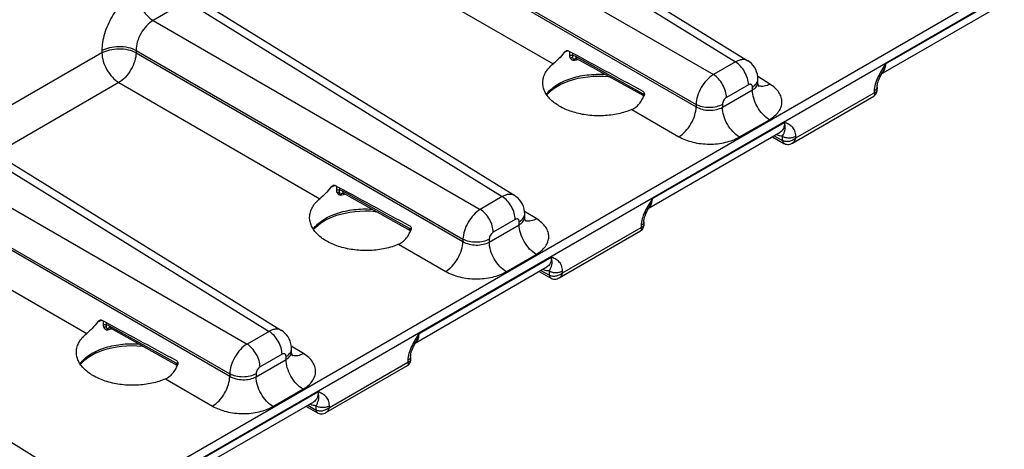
# Model space of a CAD drawing. Header units: inches. Extents: x 0 to 34, y 0 to 22.
# Tile 57 of 133: x 6.5 to 8.9, y 16.4 to 17.4. Entities that reach past the tile are written whole.
import ezdxf

# ---------------------------------------------------------------- set-up
doc = ezdxf.new("R2010")
doc.units = ezdxf.units.IN
doc.header["$LTSCALE"] = 1.87
doc.header["$MEASUREMENT"] = 0
doc.layers.get('0').update_dxf_attribs({"linetype": 'CONTINUOUS'})

msp = doc.modelspace()

# ---------------------------------------------------------------- linework, layer by layer
at = {"color": 7, "linetype": 'Continuous'}
for p, q in [((7.5049, 17.7923), (8.2623, 17.324)), ((7.5344, 17.7951), (8.2923, 17.3264)), ((7.4252, 17.7463), (8.2095, 17.2935)), ((7.3839, 17.6746), (8.1681, 17.2218)), ((7.3839, 17.6691), (8.1681, 17.2163)), ((7.3425, 17.5975), (7.8248, 17.319)), ((9.0091, 17.5667), (5.1213, 15.322)), ((9.019, 17.5494), (5.1213, 15.2989)), ((8.6226, 17.3192), (8.9394, 17.5021)), ((6.9454, 17.4693), (6.8657, 17.4232)), ((6.9454, 17.4693), (7.7028, 17.0009)), ((6.9749, 17.472), (7.7328, 17.0034)), ((8.6112, 17.2948), (8.9291, 17.4784)), ((6.8657, 17.4232), (7.65, 16.9704)), ((6.7424, 17.3457), (6.428, 17.1642)), ((6.7424, 17.3512), (6.7424, 17.3457)), ((6.8244, 17.3516), (7.6086, 16.8988)), ((6.8244, 17.3516), (6.8244, 17.3461)), ((6.8244, 17.3461), (7.6086, 16.8933)), ((7.8646, 17.3488), (7.8645, 17.3398)), ((7.8717, 17.345), (7.8716, 17.3392)), ((8.0399, 17.2475), (7.8798, 17.3368)), ((8.0423, 17.2424), (7.8822, 17.3316)), ((8.2623, 17.324), (8.2095, 17.2935)), ((8.611, 17.2916), (8.6133, 17.296)), ((8.6133, 17.296), (8.615, 17.2989)), ((6.783, 17.2744), (6.488, 17.1041)), ((6.783, 17.2744), (7.2653, 16.996)), ((8.2935, 17.2692), (8.2407, 17.2387)), ((8.345, 17.2707), (8.3158, 17.2887)), ((8.3163, 17.2755), (8.3163, 17.282)), ((8.0435, 17.2451), (8.0399, 17.2475)), ((8.2312, 17.2152), (8.3031, 17.2567)), ((8.3031, 17.2567), (8.3031, 17.2637)), ((8.4072, 17.1416), (8.5953, 17.2502)), ((8.5954, 17.2546), (8.5953, 17.2502)), ((8.602, 17.2635), (8.6018, 17.2548)), ((8.0423, 17.2424), (8.0425, 17.2422)), ((8.1681, 17.2218), (8.1681, 17.2163)), ((8.2312, 17.2222), (8.2312, 17.2152)), ((8.3989, 17.1292), (8.5943, 17.242)), ((8.0138, 17.2099), (8.1267, 17.1447)), ((8.0631, 16.9961), (8.3799, 17.179)), ((8.2718, 17.144), (8.3437, 17.1855)), ((8.0517, 16.9718), (8.3696, 17.1553)), ((6.3859, 17.1462), (7.1433, 16.6779)), ((6.4154, 17.149), (7.1733, 16.6803)), ((8.3509, 17.1445), (8.3787, 17.1286)), ((8.3551, 17.147), (8.3755, 17.1353)), ((8.3755, 17.1353), (8.3754, 17.1456)), ((8.3777, 17.1294), (8.3787, 17.1286)), ((8.4072, 17.1416), (8.4072, 17.1459)), ((6.3062, 17.1002), (7.0905, 16.6474)), ((6.2649, 17.0286), (7.0491, 16.5757)), ((6.2649, 17.023), (7.0491, 16.5702)), ((7.3051, 17.0258), (7.305, 17.0167)), ((7.3122, 17.0219), (7.3121, 17.0162)), ((7.4804, 16.9245), (7.3203, 17.0137)), ((7.4828, 16.9193), (7.3227, 17.0086)), ((7.7028, 17.0009), (7.65, 16.9704)), ((7.7855, 16.9476), (7.7563, 16.9657)), ((8.0515, 16.9685), (8.0538, 16.9729)), ((8.0538, 16.9729), (8.0555, 16.9758)), ((6.2235, 16.9514), (6.7058, 16.6729)), ((7.734, 16.9461), (7.6812, 16.9156)), ((7.7436, 16.9336), (7.7436, 16.9406)), ((7.7568, 16.9524), (7.7568, 16.959)), ((8.0425, 16.9404), (8.0423, 16.9317)), ((7.484, 16.9221), (7.4804, 16.9245)), ((7.4828, 16.9193), (7.483, 16.9192)), ((7.6717, 16.8921), (7.7436, 16.9336)), ((7.8394, 16.8061), (8.0348, 16.919)), ((7.8477, 16.8185), (8.0358, 16.9271)), ((8.0359, 16.9316), (8.0358, 16.9271)), ((7.6086, 16.8988), (7.6086, 16.8933)), ((7.6717, 16.8991), (7.6717, 16.8921)), ((7.4543, 16.8868), (7.5673, 16.8216)), ((7.5036, 16.6731), (7.8204, 16.856)), ((7.7123, 16.8209), (7.7842, 16.8624)), ((5.8559, 16.8259), (6.6138, 16.3573)), ((7.4922, 16.6487), (7.8101, 16.8323)), ((7.7914, 16.8215), (7.8192, 16.8055)), ((7.7956, 16.8239), (7.816, 16.8123)), ((7.816, 16.8123), (7.8159, 16.8226)), ((7.8477, 16.8185), (7.8477, 16.8229)), ((7.8182, 16.8063), (7.8192, 16.8056)), ((6.7456, 16.7027), (6.7455, 16.6937)), ((6.7527, 16.6989), (6.7526, 16.6931)), ((6.9209, 16.6014), (6.7608, 16.6907)), ((6.9233, 16.5963), (6.7632, 16.6855)), ((7.1433, 16.6779), (7.0905, 16.6474)), ((7.226, 16.6246), (7.1968, 16.6426)), ((7.1973, 16.6294), (7.1973, 16.6359)), ((7.492, 16.6455), (7.4943, 16.6499)), ((7.4943, 16.6499), (7.496, 16.6528)), ((7.1122, 16.5691), (7.1841, 16.6106)), ((7.1745, 16.6231), (7.1217, 16.5926)), ((7.1841, 16.6106), (7.1841, 16.6176)), ((7.4764, 16.6085), (7.4763, 16.6041)), ((7.483, 16.6174), (7.4828, 16.6087)), ((6.9245, 16.599), (6.9209, 16.6014)), ((6.9233, 16.5963), (6.9235, 16.5961)), ((7.2799, 16.4831), (7.4753, 16.5959)), ((7.2882, 16.4955), (7.4763, 16.6041)), ((6.8948, 16.5638), (7.0078, 16.4986)), ((7.0491, 16.5757), (7.0491, 16.5702)), ((7.1122, 16.5761), (7.1122, 16.5691)), ((7.1528, 16.4979), (7.2247, 16.5394)), ((6.9441, 16.35), (7.2609, 16.5329)), ((6.9327, 16.3257), (7.2506, 16.5093)), ((7.2319, 16.4984), (7.2597, 16.4825)), ((7.2361, 16.5009), (7.2565, 16.4892)), ((7.2565, 16.4892), (7.2564, 16.4995)), ((7.2882, 16.4955), (7.2882, 16.4998)), ((7.2587, 16.4833), (7.2597, 16.4825))]:
    msp.add_line(p, q, dxfattribs=at)
for points in [[(7.8794, 17.3327), (7.8794, 17.3327), (7.8796, 17.3326), (7.8802, 17.3325), (7.8811, 17.3321), (7.8822, 17.3316)], [(8.3163, 17.282), (8.3159, 17.2881), (8.3149, 17.2943), (8.3132, 17.3002), (8.3109, 17.3058), (8.3079, 17.311), (8.3045, 17.3157), (8.3005, 17.32), (8.2961, 17.3238), (8.2922, 17.3264)], [(7.8098, 17.245), (7.8144, 17.2502), (7.8204, 17.2558), (7.8274, 17.2611), (7.8352, 17.2661), (7.8438, 17.2707), (7.8532, 17.2749), (7.8633, 17.2787), (7.8739, 17.282), (7.8851, 17.2847), (7.8968, 17.2869), (7.9087, 17.2885), (7.9209, 17.2895), (7.9331, 17.2899), (7.9454, 17.2896), (7.9576, 17.2887), (7.9595, 17.2885)], [(8.3191, 17.2651), (8.3191, 17.2651), (8.3188, 17.2656), (8.3182, 17.2666), (8.3175, 17.2681), (8.3169, 17.2702), (8.3164, 17.2728), (8.3163, 17.2755)], [(8.602, 17.2635), (8.602, 17.2649), (8.6023, 17.2673), (8.6028, 17.27), (8.6035, 17.273), (8.6044, 17.2762), (8.6057, 17.2797), (8.6071, 17.2834), (8.6089, 17.2874), (8.611, 17.2916)], [(8.5943, 17.242), (8.5951, 17.2425), (8.5969, 17.2439), (8.5985, 17.2455), (8.5997, 17.2474), (8.6007, 17.2494), (8.6014, 17.2515), (8.6018, 17.2538), (8.6018, 17.2548)], [(8.3787, 17.1286), (8.3797, 17.1281), (8.3823, 17.127), (8.385, 17.1264), (8.3879, 17.1261), (8.3908, 17.1263), (8.3938, 17.127), (8.3969, 17.1281), (8.3989, 17.1292)], [(7.3199, 17.0096), (7.3199, 17.0096), (7.3201, 17.0096), (7.3207, 17.0094), (7.3216, 17.0091), (7.3227, 17.0086)], [(7.7568, 16.959), (7.7564, 16.9651), (7.7554, 16.9713), (7.7537, 16.9772), (7.7514, 16.9827), (7.7485, 16.9879), (7.745, 16.9927), (7.741, 16.997), (7.7366, 17.0008), (7.7327, 17.0034)], [(7.2503, 16.9219), (7.2549, 16.9272), (7.2609, 16.9327), (7.2679, 16.938), (7.2757, 16.943), (7.2843, 16.9477), (7.2937, 16.9519), (7.3038, 16.9557), (7.3144, 16.9589), (7.3256, 16.9617), (7.3373, 16.9639), (7.3492, 16.9655), (7.3614, 16.9664), (7.3736, 16.9668), (7.3859, 16.9666), (7.3981, 16.9657), (7.4, 16.9655)], [(8.0425, 16.9404), (8.0425, 16.9419), (8.0428, 16.9443), (8.0433, 16.9469), (8.044, 16.9499), (8.0449, 16.9532), (8.0462, 16.9567), (8.0477, 16.9604), (8.0494, 16.9643), (8.0515, 16.9685)], [(7.7596, 16.942), (7.7596, 16.9421), (7.7593, 16.9425), (7.7587, 16.9435), (7.758, 16.9451), (7.7574, 16.9472), (7.7569, 16.9497), (7.7568, 16.9524)], [(8.0348, 16.919), (8.0356, 16.9195), (8.0374, 16.9208), (8.039, 16.9225), (8.0402, 16.9243), (8.0412, 16.9263), (8.0419, 16.9285), (8.0423, 16.9307), (8.0423, 16.9317)], [(7.8192, 16.8055), (7.8202, 16.8051), (7.8228, 16.804), (7.8255, 16.8033), (7.8284, 16.8031), (7.8313, 16.8033), (7.8343, 16.8039), (7.8374, 16.8051), (7.8394, 16.8061)], [(6.7604, 16.6866), (6.7604, 16.6866), (6.7606, 16.6865), (6.7612, 16.6864), (6.7621, 16.686), (6.7632, 16.6855)], [(7.1973, 16.6359), (7.1969, 16.642), (7.1959, 16.6482), (7.1942, 16.6541), (7.1919, 16.6597), (7.189, 16.6649), (7.1855, 16.6696), (7.1815, 16.6739), (7.1771, 16.6777), (7.1733, 16.6803)], [(6.6908, 16.5989), (6.6954, 16.6041), (6.7014, 16.6097), (6.7084, 16.615), (6.7162, 16.62), (6.7248, 16.6246), (6.7342, 16.6288), (6.7443, 16.6326), (6.7549, 16.6359), (6.7661, 16.6386), (6.7778, 16.6408), (6.7897, 16.6424), (6.8019, 16.6434), (6.8141, 16.6438), (6.8264, 16.6435), (6.8386, 16.6426), (6.8405, 16.6424)], [(7.483, 16.6174), (7.483, 16.6188), (7.4833, 16.6212), (7.4838, 16.6239), (7.4845, 16.6269), (7.4854, 16.6301), (7.4867, 16.6336), (7.4882, 16.6373), (7.4899, 16.6413), (7.492, 16.6455)], [(7.2001, 16.619), (7.2001, 16.619), (7.1998, 16.6195), (7.1992, 16.6205), (7.1985, 16.6221), (7.1979, 16.6242), (7.1974, 16.6267), (7.1973, 16.6294)], [(7.4753, 16.5959), (7.4761, 16.5964), (7.4779, 16.5978), (7.4795, 16.5994), (7.4807, 16.6013), (7.4817, 16.6033), (7.4824, 16.6054), (7.4828, 16.6077), (7.4828, 16.6087)], [(7.2597, 16.4825), (7.2607, 16.482), (7.2633, 16.481), (7.266, 16.4803), (7.2689, 16.4801), (7.2718, 16.4802), (7.2748, 16.4809), (7.2779, 16.482), (7.2799, 16.4831)]]:
    msp.add_lwpolyline(points, dxfattribs=at)
for centre, radius, start, end in [((7.914, 17.2079), 0.1522, 111.865, 114.2658), ((7.9173, 17.1996), 0.1611, 110.8095, 111.883), ((7.9185, 17.1966), 0.1643, 110.5716, 110.8122), ((7.9189, 17.1956), 0.1654, 110.3898, 110.5717), ((7.9281, 17.1367), 0.1977, 102.4251, 105.5565), ((7.8818, 17.3248), 0.00815, 106.1871, 109.9058), ((7.8819, 17.3243), 0.00869, 104.7051, 106.2095), ((8.6019, 17.3109), 0.0186, 300.0417, 310.0258), ((8.6014, 17.3115), 0.0193, 310.0208, 314.8271), ((8.6009, 17.3119), 0.02, 314.8185, 317.241), ((8.3255, 17.2856), 0.0203, 248.5659, 251.0017), ((8.3256, 17.2858), 0.0206, 251.0001, 252.4225), ((8.044, 17.2456), 0.00366, 231.2305, 240.8274), ((8.386, 17.1535), 0.021, 240.0695, 240.288), ((8.3812, 17.1329), 0.00499, 239.4887, 240.4296), ((7.3545, 16.8848), 0.1522, 111.865, 114.2658), ((7.3578, 16.8765), 0.1611, 110.8095, 111.883), ((7.359, 16.8736), 0.1643, 110.5716, 110.8122), ((7.3594, 16.8726), 0.1654, 110.3898, 110.5717), ((7.3223, 17.0018), 0.00815, 106.1875, 109.906), ((7.3224, 17.0013), 0.00869, 104.7053, 106.2099), ((7.3686, 16.8137), 0.1977, 102.4249, 105.5566), ((8.0424, 16.9878), 0.0186, 300.0417, 310.0258), ((8.0419, 16.9884), 0.0193, 310.0208, 314.8271), ((8.0414, 16.9889), 0.02, 314.8185, 317.241), ((7.766, 16.9625), 0.0203, 248.5659, 251.0017), ((7.7661, 16.9628), 0.0206, 251.0001, 252.4225), ((7.4845, 16.9225), 0.00366, 231.2305, 240.8274), ((7.8265, 16.8305), 0.021, 240.0695, 240.288), ((7.8217, 16.8099), 0.00499, 239.4887, 240.4296), ((6.795, 16.5618), 0.1522, 111.865, 114.2658), ((6.7983, 16.5535), 0.1611, 110.8095, 111.883), ((6.7995, 16.5505), 0.1643, 110.5716, 110.8122), ((6.7999, 16.5495), 0.1654, 110.3898, 110.5717), ((6.8091, 16.4906), 0.1977, 102.425, 105.5564), ((6.7628, 16.6787), 0.00815, 106.1873, 109.9059), ((6.7629, 16.6782), 0.00869, 104.7053, 106.2097), ((7.4829, 16.6648), 0.0186, 300.0417, 310.0258), ((7.4824, 16.6654), 0.0193, 310.0208, 314.8271), ((7.4819, 16.6658), 0.02, 314.8185, 317.241), ((7.2065, 16.6395), 0.0203, 248.5659, 251.0017), ((7.2066, 16.6397), 0.0206, 251.0001, 252.4225), ((6.925, 16.5995), 0.00366, 231.2305, 240.8274), ((7.267, 16.5074), 0.021, 240.0695, 240.288), ((7.2622, 16.4868), 0.00499, 239.4887, 240.4296)]:
    msp.add_arc(centre, radius, start, end, dxfattribs=at)
for centre in [(9.4068, 16.4533), (8.8473, 16.1303), (8.2878, 15.8073)]:
    msp.add_ellipse(centre, major_axis=(2.4116, -1.3442), ratio=0.014852, start_param=2.180991, end_param=2.275073, dxfattribs=at)
for points, knots in [([(6.8251, 17.4944), (6.8194, 17.4912), (6.8082, 17.4833), (6.7928, 17.4689), (6.7787, 17.4519), (6.7662, 17.4329), (6.756, 17.4126), (6.7483, 17.3919), (6.7436, 17.3713), (6.7424, 17.3577), (6.7424, 17.3512)], [0, 0, 0, 0, 0.114156, 0.237328, 0.36698, 0.500006, 0.633031, 0.76268, 0.885849, 1, 1, 1, 1]), ([(6.8251, 17.4944), (6.8251, 17.4877), (6.8276, 17.4736), (6.8363, 17.4537), (6.849, 17.4361), (6.8599, 17.4267), (6.8657, 17.4232)], [0, 0, 0, 0, 0.236699, 0.498902, 0.761702, 1, 1, 1, 1]), ([(6.8657, 17.4232), (6.8598, 17.4199), (6.8485, 17.4107), (6.8354, 17.393), (6.8266, 17.3728), (6.8243, 17.3584), (6.8244, 17.3516)], [0, 0, 0, 0, 0.237713, 0.500006, 0.762296, 1, 1, 1, 1]), ([(6.7424, 17.3512), (6.7482, 17.3545), (6.7616, 17.3595), (6.7832, 17.3619), (6.8049, 17.3597), (6.8185, 17.3549), (6.8244, 17.3516)], [0, 0, 0, 0, 0.236705, 0.498908, 0.761705, 1, 1, 1, 1]), ([(6.7424, 17.3457), (6.7482, 17.349), (6.7616, 17.3539), (6.7832, 17.3563), (6.8049, 17.3541), (6.8185, 17.3494), (6.8244, 17.3461)], [0, 0, 0, 0, 0.236705, 0.498908, 0.761705, 1, 1, 1, 1]), ([(6.7424, 17.3457), (6.7424, 17.339), (6.7449, 17.3248), (6.7535, 17.3049), (6.7663, 17.2873), (6.7772, 17.2779), (6.783, 17.2744)], [0, 0, 0, 0, 0.236699, 0.498902, 0.761702, 1, 1, 1, 1]), ([(6.8244, 17.3461), (6.8243, 17.3393), (6.8215, 17.3251), (6.8126, 17.3051), (6.7998, 17.2874), (6.7888, 17.2779), (6.783, 17.2744)], [0, 0, 0, 0, 0.236714, 0.499994, 0.763277, 1, 1, 1, 1]), ([(7.8514, 17.3466), (7.8473, 17.3412), (7.8388, 17.3315), (7.8294, 17.3228), (7.8248, 17.319)], [0, 0, 0, 0, 0.534415, 1, 1, 1, 1]), ([(7.8514, 17.3466), (7.8521, 17.3475), (7.8536, 17.3492), (7.8555, 17.3505), (7.8566, 17.3509)], [0, 0, 0, 0, 0.511539, 1, 1, 1, 1]), ([(7.8566, 17.3509), (7.8572, 17.3512), (7.8585, 17.3516), (7.86, 17.3513), (7.8605, 17.351)], [0, 0, 0, 0, 0.515576, 1, 1, 1, 1]), ([(7.8645, 17.3398), (7.8657, 17.3402), (7.8682, 17.3404), (7.8706, 17.3398), (7.8716, 17.3392)], [0, 0, 0, 0, 0.511077, 1, 1, 1, 1]), ([(7.8645, 17.3398), (7.8645, 17.3392), (7.8646, 17.3369), (7.8652, 17.3347), (7.8661, 17.3333)], [0, 0, 0, 0, 0.265234, 1, 1, 1, 1]), ([(7.8002, 17.275), (7.8003, 17.279), (7.8015, 17.2871), (7.8065, 17.2987), (7.8143, 17.3096), (7.821, 17.316), (7.8248, 17.319)], [0, 0, 0, 0, 0.228651, 0.466942, 0.722487, 1, 1, 1, 1]), ([(7.8661, 17.3333), (7.8665, 17.3336), (7.8681, 17.3346), (7.8701, 17.335), (7.8715, 17.3348)], [0, 0, 0, 0, 0.263236, 1, 1, 1, 1]), ([(7.8661, 17.3333), (7.8669, 17.3317), (7.8696, 17.3289), (7.8732, 17.3276), (7.8751, 17.3271)], [0, 0, 0, 0, 0.481726, 1, 1, 1, 1]), ([(7.8716, 17.3392), (7.8716, 17.3388), (7.8713, 17.3374), (7.8713, 17.3358), (7.8715, 17.3348)], [0, 0, 0, 0, 0.275102, 1, 1, 1, 1]), ([(7.8715, 17.3348), (7.8717, 17.3335), (7.8728, 17.3308), (7.8742, 17.3284), (7.8751, 17.3271)], [0, 0, 0, 0, 0.466165, 1, 1, 1, 1]), ([(7.8798, 17.3368), (7.8791, 17.3372), (7.8766, 17.3384), (7.8737, 17.3392), (7.8716, 17.3392)], [0, 0, 0, 0, 0.274335, 1, 1, 1, 1]), ([(7.879, 17.3325), (7.8779, 17.3321), (7.8764, 17.3311), (7.8753, 17.329), (7.8751, 17.3278), (7.8751, 17.3271)], [0, 0, 0, 0, 0.488077, 0.735313, 1, 1, 1, 1]), ([(7.8822, 17.3316), (7.8818, 17.3318), (7.8811, 17.3324), (7.88, 17.3341), (7.8798, 17.3357), (7.8798, 17.3368)], [0, 0, 0, 0, 0.216616, 0.449674, 1, 1, 1, 1]), ([(8.2922, 17.3264), (8.2903, 17.3276), (8.2858, 17.3294), (8.2783, 17.3297), (8.2702, 17.3279), (8.2649, 17.3255), (8.2623, 17.324)], [0, 0, 0, 0, 0.217033, 0.44979, 0.709293, 1, 1, 1, 1]), ([(8.2935, 17.2692), (8.2935, 17.2743), (8.2916, 17.2852), (8.2849, 17.3005), (8.2751, 17.3141), (8.2667, 17.3213), (8.2623, 17.324)], [0, 0, 0, 0, 0.236699, 0.498902, 0.761702, 1, 1, 1, 1]), ([(8.6226, 17.3192), (8.6193, 17.314), (8.6128, 17.3037), (8.604, 17.2877), (8.5976, 17.2714), (8.5954, 17.26), (8.5954, 17.2546)], [0, 0, 0, 0, 0.258867, 0.517511, 0.769695, 1, 1, 1, 1]), ([(8.6226, 17.3192), (8.6219, 17.3155), (8.6199, 17.3085), (8.6168, 17.302), (8.615, 17.2989)], [0, 0, 0, 0, 0.511815, 1, 1, 1, 1]), ([(8.6156, 17.2984), (8.6179, 17.3009), (8.6216, 17.3077), (8.6225, 17.3152), (8.6226, 17.3192)], [0, 0, 0, 0, 0.459564, 1, 1, 1, 1]), ([(7.8089, 17.2461), (7.815, 17.2546), (7.8277, 17.2658), (7.8477, 17.2769), (7.8657, 17.2841), (7.8854, 17.2896), (7.9135, 17.2944), (7.9354, 17.2949), (7.9499, 17.2939)], [0, 0, 0, 0, 0.20316, 0.319838, 0.445469, 0.578508, 0.716921, 1, 1, 1, 1]), ([(8.2095, 17.2935), (8.2036, 17.29), (8.1927, 17.2806), (8.1798, 17.2629), (8.1709, 17.2428), (8.1682, 17.2286), (8.1681, 17.2218)], [0, 0, 0, 0, 0.236838, 0.500006, 0.76317, 1, 1, 1, 1]), ([(8.2407, 17.2387), (8.2407, 17.2438), (8.2388, 17.2547), (8.2321, 17.27), (8.2223, 17.2836), (8.2139, 17.2908), (8.2095, 17.2935)], [0, 0, 0, 0, 0.236699, 0.498902, 0.761702, 1, 1, 1, 1]), ([(8.0138, 17.2099), (8.0035, 17.2054), (7.9809, 17.1983), (7.9453, 17.1939), (7.9088, 17.1952), (7.8741, 17.2023), (7.8436, 17.2145), (7.8229, 17.229), (7.8109, 17.2426), (7.8046, 17.253), (7.8009, 17.2639), (7.8001, 17.2714), (7.8002, 17.275)], [0, 0, 0, 0, 0.134278, 0.278238, 0.424927, 0.566947, 0.697681, 0.812658, 0.864032, 0.911721, 0.956613, 1, 1, 1, 1]), ([(8.3031, 17.2637), (8.3031, 17.265), (8.3028, 17.2669), (8.3016, 17.2689), (8.3003, 17.2699), (8.2988, 17.2705), (8.2964, 17.2705), (8.2947, 17.2698), (8.2935, 17.2692)], [0, 0, 0, 0, 0.273833, 0.390775, 0.499989, 0.609205, 0.726152, 1, 1, 1, 1]), ([(8.3031, 17.2637), (8.3051, 17.2648), (8.3086, 17.2673), (8.3129, 17.2718), (8.3156, 17.2768), (8.3163, 17.2803), (8.3163, 17.282)], [0, 0, 0, 0, 0.289797, 0.549042, 0.782223, 1, 1, 1, 1]), ([(8.3031, 17.2567), (8.3051, 17.2578), (8.3087, 17.2603), (8.3129, 17.2649), (8.3156, 17.27), (8.3163, 17.2737), (8.3163, 17.2755)], [0, 0, 0, 0, 0.285918, 0.543653, 0.778173, 1, 1, 1, 1]), ([(8.345, 17.2707), (8.3428, 17.2694), (8.3384, 17.2674), (8.3317, 17.2655), (8.3253, 17.265), (8.3212, 17.2656), (8.3194, 17.2662)], [0, 0, 0, 0, 0.284897, 0.544801, 0.781455, 1, 1, 1, 1]), ([(8.3437, 17.1855), (8.3482, 17.1881), (8.3564, 17.1937), (8.3662, 17.204), (8.3724, 17.2155), (8.3747, 17.2276), (8.3728, 17.2398), (8.3669, 17.2515), (8.3574, 17.2621), (8.3494, 17.2679), (8.345, 17.2707)], [0, 0, 0, 0, 0.143897, 0.273216, 0.3902, 0.499952, 0.609715, 0.726726, 0.856075, 1, 1, 1, 1]), ([(8.0417, 17.2427), (8.0411, 17.2432), (8.0401, 17.2448), (8.0399, 17.2465), (8.0399, 17.2475)], [0, 0, 0, 0, 0.450562, 1, 1, 1, 1]), ([(8.0412, 17.253), (8.0419, 17.2526), (8.0431, 17.2513), (8.0439, 17.2489), (8.0439, 17.2462), (8.0434, 17.2444), (8.043, 17.2436)], [0, 0, 0, 0, 0.227651, 0.475092, 0.734776, 1, 1, 1, 1]), ([(8.3437, 17.1855), (8.3379, 17.1889), (8.327, 17.1983), (8.3143, 17.2159), (8.3056, 17.2359), (8.3031, 17.25), (8.3031, 17.2567)], [0, 0, 0, 0, 0.238298, 0.501098, 0.763301, 1, 1, 1, 1]), ([(8.5953, 17.2502), (8.5956, 17.2493), (8.5961, 17.2476), (8.5962, 17.2452), (8.5957, 17.2432), (8.5948, 17.2423), (8.5943, 17.242)], [0, 0, 0, 0, 0.326536, 0.592814, 0.808004, 1, 1, 1, 1]), ([(8.6018, 17.2548), (8.6018, 17.2542), (8.6015, 17.2531), (8.6, 17.2517), (8.5979, 17.2507), (8.5962, 17.2503), (8.5953, 17.2502)], [0, 0, 0, 0, 0.189257, 0.40334, 0.670594, 1, 1, 1, 1]), ([(8.602, 17.2635), (8.6019, 17.2626), (8.6016, 17.2609), (8.6002, 17.2585), (8.5981, 17.2563), (8.5963, 17.2551), (8.5954, 17.2546)], [0, 0, 0, 0, 0.216936, 0.449685, 0.70916, 1, 1, 1, 1]), ([(8.0138, 17.2099), (8.0171, 17.2113), (8.0234, 17.2151), (8.0315, 17.223), (8.0381, 17.2327), (8.0416, 17.2398), (8.043, 17.2436)], [0, 0, 0, 0, 0.234839, 0.480504, 0.736621, 1, 1, 1, 1]), ([(8.2312, 17.2222), (8.2267, 17.2196), (8.2163, 17.2158), (8.1997, 17.2139), (8.1831, 17.2156), (8.1726, 17.2193), (8.1681, 17.2218)], [0, 0, 0, 0, 0.236705, 0.498908, 0.761705, 1, 1, 1, 1]), ([(8.2407, 17.2387), (8.2394, 17.2379), (8.2368, 17.2357), (8.2338, 17.2317), (8.2318, 17.227), (8.2312, 17.2237), (8.2312, 17.2222)], [0, 0, 0, 0, 0.237222, 0.500006, 0.762787, 1, 1, 1, 1]), ([(8.1267, 17.1447), (8.1325, 17.1481), (8.1435, 17.1576), (8.1564, 17.1753), (8.1653, 17.1953), (8.168, 17.2096), (8.1681, 17.2163)], [0, 0, 0, 0, 0.236723, 0.500006, 0.763286, 1, 1, 1, 1]), ([(8.1681, 17.2163), (8.1726, 17.2136), (8.183, 17.2095), (8.1997, 17.2073), (8.2163, 17.2089), (8.2267, 17.2126), (8.2312, 17.2152)], [0, 0, 0, 0, 0.240625, 0.503499, 0.764481, 1, 1, 1, 1]), ([(8.2718, 17.144), (8.266, 17.1474), (8.2551, 17.1568), (8.2424, 17.1744), (8.2337, 17.1943), (8.2312, 17.2085), (8.2312, 17.2152)], [0, 0, 0, 0, 0.238298, 0.501098, 0.763301, 1, 1, 1, 1]), ([(8.3799, 17.179), (8.38, 17.1764), (8.3797, 17.1714), (8.3778, 17.1646), (8.3745, 17.159), (8.3713, 17.1563), (8.3696, 17.1553)], [0, 0, 0, 0, 0.291514, 0.550968, 0.783278, 1, 1, 1, 1]), ([(8.3754, 17.1456), (8.3761, 17.147), (8.3773, 17.1496), (8.379, 17.1532), (8.3803, 17.1566), (8.3817, 17.1617), (8.3821, 17.1693), (8.3808, 17.1756), (8.3799, 17.179)], [0, 0, 0, 0, 0.134079, 0.244091, 0.346127, 0.450958, 0.693642, 1, 1, 1, 1]), ([(8.4072, 17.1459), (8.4071, 17.1504), (8.406, 17.1569), (8.402, 17.1642), (8.3972, 17.1699), (8.3897, 17.1749), (8.3832, 17.1777), (8.3799, 17.179)], [0, 0, 0, 0, 0.290797, 0.418053, 0.537952, 0.768901, 1, 1, 1, 1]), ([(8.1267, 17.1447), (8.1318, 17.1418), (8.1427, 17.1366), (8.1669, 17.1292), (8.1995, 17.1254), (8.2321, 17.1288), (8.2561, 17.1361), (8.2669, 17.1411), (8.2718, 17.144)], [0, 0, 0, 0, 0.115576, 0.239619, 0.502137, 0.763488, 0.886166, 1, 1, 1, 1]), ([(8.3754, 17.1456), (8.3741, 17.1456), (8.3686, 17.146), (8.3633, 17.1477), (8.3595, 17.1495)], [0, 0, 0, 0, 0.231639, 1, 1, 1, 1]), ([(8.3754, 17.1456), (8.3776, 17.1443), (8.3829, 17.1424), (8.3913, 17.1416), (8.3997, 17.1426), (8.4049, 17.1446), (8.4072, 17.1459)], [0, 0, 0, 0, 0.236673, 0.4989, 0.761727, 1, 1, 1, 1]), ([(8.3755, 17.1353), (8.3755, 17.1339), (8.3759, 17.1319), (8.3773, 17.1297), (8.3782, 17.1289), (8.3787, 17.1286)], [0, 0, 0, 0, 0.546, 0.7804, 1, 1, 1, 1]), ([(8.4072, 17.1416), (8.4052, 17.1396), (8.4015, 17.137), (8.3961, 17.1346), (8.3904, 17.1329), (8.3833, 17.1324), (8.3778, 17.134), (8.3756, 17.1353)], [0, 0, 0, 0, 0.254586, 0.386178, 0.51775, 0.771155, 1, 1, 1, 1]), ([(8.3756, 17.1353), (8.3756, 17.1341), (8.3759, 17.132), (8.377, 17.1301), (8.3777, 17.1294)], [0, 0, 0, 0, 0.543068, 1, 1, 1, 1]), ([(8.3989, 17.1292), (8.401, 17.1304), (8.4047, 17.1341), (8.4066, 17.139), (8.4072, 17.1416)], [0, 0, 0, 0, 0.470206, 1, 1, 1, 1]), ([(7.2919, 17.0236), (7.2878, 17.0181), (7.2793, 17.0085), (7.2699, 16.9998), (7.2653, 16.996)], [0, 0, 0, 0, 0.534415, 1, 1, 1, 1]), ([(7.2919, 17.0236), (7.2926, 17.0245), (7.2941, 17.0262), (7.296, 17.0275), (7.2971, 17.0279)], [0, 0, 0, 0, 0.511539, 1, 1, 1, 1]), ([(7.2971, 17.0279), (7.2977, 17.0282), (7.2991, 17.0285), (7.3005, 17.0283), (7.301, 17.028)], [0, 0, 0, 0, 0.515576, 1, 1, 1, 1]), ([(7.305, 17.0167), (7.3062, 17.0171), (7.3087, 17.0174), (7.3111, 17.0168), (7.3121, 17.0162)], [0, 0, 0, 0, 0.511077, 1, 1, 1, 1]), ([(7.305, 17.0167), (7.305, 17.0161), (7.3051, 17.0139), (7.3057, 17.0116), (7.3066, 17.0102)], [0, 0, 0, 0, 0.265234, 1, 1, 1, 1]), ([(7.3066, 17.0102), (7.307, 17.0105), (7.3086, 17.0115), (7.3106, 17.0119), (7.312, 17.0117)], [0, 0, 0, 0, 0.263236, 1, 1, 1, 1]), ([(7.3066, 17.0102), (7.3074, 17.0087), (7.3101, 17.0059), (7.3137, 17.0045), (7.3156, 17.0041)], [0, 0, 0, 0, 0.481726, 1, 1, 1, 1]), ([(7.3121, 17.0162), (7.3121, 17.0158), (7.3118, 17.0143), (7.3118, 17.0128), (7.312, 17.0117)], [0, 0, 0, 0, 0.275102, 1, 1, 1, 1]), ([(7.312, 17.0117), (7.3122, 17.0104), (7.3133, 17.0077), (7.3147, 17.0053), (7.3156, 17.0041)], [0, 0, 0, 0, 0.466165, 1, 1, 1, 1]), ([(7.3203, 17.0137), (7.3196, 17.0141), (7.3171, 17.0154), (7.3142, 17.0162), (7.3121, 17.0162)], [0, 0, 0, 0, 0.274335, 1, 1, 1, 1]), ([(7.3195, 17.0094), (7.3184, 17.0091), (7.3169, 17.008), (7.3158, 17.0059), (7.3156, 17.0047), (7.3156, 17.0041)], [0, 0, 0, 0, 0.488073, 0.735309, 1, 1, 1, 1]), ([(7.3227, 17.0086), (7.3223, 17.0088), (7.3216, 17.0094), (7.3205, 17.0111), (7.3203, 17.0127), (7.3203, 17.0137)], [0, 0, 0, 0, 0.216616, 0.449674, 1, 1, 1, 1]), ([(7.2407, 16.952), (7.2408, 16.9559), (7.242, 16.964), (7.247, 16.9756), (7.2548, 16.9866), (7.2615, 16.993), (7.2653, 16.996)], [0, 0, 0, 0, 0.228651, 0.466942, 0.722487, 1, 1, 1, 1]), ([(7.7327, 17.0034), (7.7308, 17.0046), (7.7263, 17.0063), (7.7188, 17.0067), (7.7107, 17.0048), (7.7054, 17.0024), (7.7028, 17.0009)], [0, 0, 0, 0, 0.217033, 0.44979, 0.709293, 1, 1, 1, 1]), ([(7.734, 16.9461), (7.734, 16.9513), (7.7321, 16.9622), (7.7254, 16.9775), (7.7156, 16.991), (7.7072, 16.9983), (7.7028, 17.0009)], [0, 0, 0, 0, 0.236699, 0.498902, 0.761702, 1, 1, 1, 1]), ([(8.0631, 16.9961), (8.0598, 16.991), (8.0533, 16.9806), (8.0445, 16.9647), (8.0381, 16.9484), (8.0359, 16.937), (8.0359, 16.9316)], [0, 0, 0, 0, 0.258867, 0.517511, 0.769695, 1, 1, 1, 1]), ([(8.0631, 16.9961), (8.0624, 16.9925), (8.0604, 16.9855), (8.0573, 16.9789), (8.0555, 16.9758)], [0, 0, 0, 0, 0.511815, 1, 1, 1, 1]), ([(8.0561, 16.9753), (8.0584, 16.9778), (8.0621, 16.9846), (8.063, 16.9921), (8.0631, 16.9961)], [0, 0, 0, 0, 0.459564, 1, 1, 1, 1]), ([(7.2494, 16.9231), (7.2555, 16.9316), (7.2682, 16.9427), (7.2882, 16.9539), (7.3062, 16.9611), (7.3259, 16.9665), (7.354, 16.9713), (7.3759, 16.9719), (7.3904, 16.9709)], [0, 0, 0, 0, 0.20316, 0.319838, 0.445469, 0.578508, 0.716921, 1, 1, 1, 1]), ([(7.65, 16.9704), (7.6442, 16.967), (7.6332, 16.9575), (7.6203, 16.9398), (7.6114, 16.9198), (7.6087, 16.9055), (7.6086, 16.8988)], [0, 0, 0, 0, 0.236838, 0.500006, 0.76317, 1, 1, 1, 1]), ([(7.6812, 16.9156), (7.6812, 16.9208), (7.6793, 16.9317), (7.6726, 16.947), (7.6628, 16.9605), (7.6544, 16.9678), (7.65, 16.9704)], [0, 0, 0, 0, 0.236699, 0.498902, 0.761702, 1, 1, 1, 1]), ([(7.4543, 16.8868), (7.444, 16.8823), (7.4214, 16.8753), (7.3858, 16.8708), (7.3493, 16.8722), (7.3146, 16.8792), (7.2841, 16.8915), (7.2634, 16.906), (7.2514, 16.9195), (7.2451, 16.93), (7.2414, 16.9409), (7.2406, 16.9483), (7.2407, 16.952)], [0, 0, 0, 0, 0.134278, 0.278238, 0.424927, 0.566947, 0.697681, 0.812658, 0.864032, 0.911721, 0.956613, 1, 1, 1, 1]), ([(7.7436, 16.9406), (7.7436, 16.9419), (7.7433, 16.9438), (7.7421, 16.9458), (7.7408, 16.9469), (7.7393, 16.9474), (7.7369, 16.9475), (7.7352, 16.9468), (7.734, 16.9461)], [0, 0, 0, 0, 0.273833, 0.390775, 0.499989, 0.609205, 0.726152, 1, 1, 1, 1]), ([(7.7436, 16.9406), (7.7456, 16.9418), (7.7491, 16.9442), (7.7534, 16.9487), (7.7561, 16.9537), (7.7568, 16.9573), (7.7568, 16.959)], [0, 0, 0, 0, 0.289797, 0.549042, 0.782223, 1, 1, 1, 1]), ([(7.7436, 16.9336), (7.7456, 16.9348), (7.7492, 16.9373), (7.7534, 16.9419), (7.7561, 16.947), (7.7568, 16.9507), (7.7568, 16.9524)], [0, 0, 0, 0, 0.285918, 0.543653, 0.778173, 1, 1, 1, 1]), ([(7.7855, 16.9476), (7.7833, 16.9464), (7.7789, 16.9443), (7.7722, 16.9424), (7.7658, 16.9419), (7.7617, 16.9426), (7.7599, 16.9432)], [0, 0, 0, 0, 0.284897, 0.544801, 0.781455, 1, 1, 1, 1]), ([(7.7842, 16.8624), (7.7887, 16.865), (7.7969, 16.8707), (7.8067, 16.881), (7.8129, 16.8924), (7.8152, 16.9046), (7.8133, 16.9168), (7.8074, 16.9284), (7.7979, 16.939), (7.7899, 16.9449), (7.7855, 16.9476)], [0, 0, 0, 0, 0.143897, 0.273216, 0.3902, 0.499952, 0.609715, 0.726726, 0.856075, 1, 1, 1, 1]), ([(8.0425, 16.9404), (8.0424, 16.9396), (8.0421, 16.9378), (8.0407, 16.9354), (8.0386, 16.9333), (8.0368, 16.9321), (8.0359, 16.9316)], [0, 0, 0, 0, 0.216936, 0.449685, 0.70916, 1, 1, 1, 1]), ([(7.4543, 16.8868), (7.4576, 16.8883), (7.4639, 16.8921), (7.472, 16.9), (7.4786, 16.9096), (7.4821, 16.9168), (7.4835, 16.9205)], [0, 0, 0, 0, 0.234839, 0.480504, 0.736621, 1, 1, 1, 1]), ([(7.4823, 16.9197), (7.4816, 16.9201), (7.4806, 16.9217), (7.4804, 16.9235), (7.4804, 16.9245)], [0, 0, 0, 0, 0.450562, 1, 1, 1, 1]), ([(7.4818, 16.9299), (7.4824, 16.9296), (7.4836, 16.9283), (7.4844, 16.9258), (7.4844, 16.9231), (7.4839, 16.9214), (7.4835, 16.9205)], [0, 0, 0, 0, 0.227651, 0.475092, 0.734776, 1, 1, 1, 1]), ([(7.6812, 16.9156), (7.6799, 16.9149), (7.6773, 16.9127), (7.6743, 16.9086), (7.6723, 16.904), (7.6717, 16.9007), (7.6717, 16.8991)], [0, 0, 0, 0, 0.237222, 0.500006, 0.762787, 1, 1, 1, 1]), ([(7.7842, 16.8624), (7.7784, 16.8659), (7.7675, 16.8753), (7.7548, 16.8929), (7.7461, 16.9128), (7.7436, 16.9269), (7.7436, 16.9336)], [0, 0, 0, 0, 0.238298, 0.501098, 0.763301, 1, 1, 1, 1]), ([(8.0358, 16.9271), (8.0361, 16.9262), (8.0366, 16.9245), (8.0367, 16.9221), (8.0362, 16.9201), (8.0353, 16.9192), (8.0348, 16.919)], [0, 0, 0, 0, 0.326536, 0.592814, 0.808004, 1, 1, 1, 1]), ([(8.0423, 16.9317), (8.0423, 16.9312), (8.042, 16.93), (8.0405, 16.9287), (8.0384, 16.9277), (8.0367, 16.9273), (8.0358, 16.9271)], [0, 0, 0, 0, 0.189257, 0.40334, 0.670594, 1, 1, 1, 1]), ([(7.5673, 16.8216), (7.573, 16.8251), (7.584, 16.8345), (7.5969, 16.8523), (7.6058, 16.8723), (7.6085, 16.8865), (7.6086, 16.8933)], [0, 0, 0, 0, 0.236723, 0.500006, 0.763286, 1, 1, 1, 1]), ([(7.6717, 16.8991), (7.6672, 16.8965), (7.6569, 16.8928), (7.6402, 16.8909), (7.6236, 16.8926), (7.6131, 16.8963), (7.6086, 16.8988)], [0, 0, 0, 0, 0.236705, 0.498908, 0.761705, 1, 1, 1, 1]), ([(7.6086, 16.8933), (7.6131, 16.8905), (7.6235, 16.8865), (7.6402, 16.8843), (7.6568, 16.8858), (7.6672, 16.8896), (7.6717, 16.8921)], [0, 0, 0, 0, 0.240625, 0.503499, 0.764481, 1, 1, 1, 1]), ([(7.7123, 16.8209), (7.7065, 16.8244), (7.6956, 16.8338), (7.6829, 16.8514), (7.6742, 16.8713), (7.6717, 16.8854), (7.6717, 16.8921)], [0, 0, 0, 0, 0.238298, 0.501098, 0.763301, 1, 1, 1, 1]), ([(7.8204, 16.856), (7.8205, 16.8534), (7.8202, 16.8484), (7.8183, 16.8415), (7.815, 16.836), (7.8118, 16.8333), (7.8101, 16.8323)], [0, 0, 0, 0, 0.291514, 0.550968, 0.783278, 1, 1, 1, 1]), ([(7.8159, 16.8226), (7.8166, 16.824), (7.8178, 16.8265), (7.8195, 16.8302), (7.8208, 16.8336), (7.8222, 16.8386), (7.8226, 16.8463), (7.8214, 16.8526), (7.8204, 16.856)], [0, 0, 0, 0, 0.134079, 0.244091, 0.346127, 0.450958, 0.693642, 1, 1, 1, 1]), ([(7.8477, 16.8229), (7.8476, 16.8274), (7.8465, 16.8339), (7.8425, 16.8412), (7.8377, 16.8468), (7.8302, 16.8519), (7.8237, 16.8546), (7.8204, 16.856)], [0, 0, 0, 0, 0.290797, 0.418053, 0.537952, 0.768901, 1, 1, 1, 1]), ([(7.5673, 16.8216), (7.5723, 16.8187), (7.5832, 16.8136), (7.6074, 16.8061), (7.64, 16.8024), (7.6726, 16.8058), (7.6966, 16.813), (7.7074, 16.8181), (7.7123, 16.8209)], [0, 0, 0, 0, 0.115576, 0.239619, 0.502137, 0.763488, 0.886166, 1, 1, 1, 1]), ([(7.8159, 16.8226), (7.8146, 16.8226), (7.8091, 16.823), (7.8038, 16.8247), (7.8, 16.8264)], [0, 0, 0, 0, 0.231639, 1, 1, 1, 1]), ([(7.8159, 16.8226), (7.8181, 16.8213), (7.8234, 16.8194), (7.8318, 16.8185), (7.8402, 16.8196), (7.8454, 16.8215), (7.8477, 16.8229)], [0, 0, 0, 0, 0.236673, 0.4989, 0.761727, 1, 1, 1, 1]), ([(7.816, 16.8123), (7.816, 16.8109), (7.8164, 16.8088), (7.8178, 16.8066), (7.8187, 16.8059), (7.8192, 16.8056)], [0, 0, 0, 0, 0.546, 0.7804, 1, 1, 1, 1]), ([(7.8477, 16.8185), (7.8457, 16.8165), (7.842, 16.8139), (7.8366, 16.8115), (7.8309, 16.8099), (7.8238, 16.8094), (7.8183, 16.8109), (7.8161, 16.8122)], [0, 0, 0, 0, 0.254586, 0.386178, 0.51775, 0.771155, 1, 1, 1, 1]), ([(7.8161, 16.8122), (7.8161, 16.8111), (7.8164, 16.8089), (7.8175, 16.807), (7.8182, 16.8063)], [0, 0, 0, 0, 0.543068, 1, 1, 1, 1]), ([(7.8394, 16.8061), (7.8415, 16.8073), (7.8452, 16.8111), (7.8471, 16.8159), (7.8477, 16.8185)], [0, 0, 0, 0, 0.470206, 1, 1, 1, 1]), ([(6.7324, 16.7005), (6.7331, 16.7014), (6.7346, 16.7031), (6.7366, 16.7044), (6.7376, 16.7049)], [0, 0, 0, 0, 0.511539, 1, 1, 1, 1]), ([(6.7376, 16.7049), (6.7382, 16.7051), (6.7396, 16.7055), (6.741, 16.7052), (6.7415, 16.7049)], [0, 0, 0, 0, 0.515576, 1, 1, 1, 1]), ([(6.7324, 16.7005), (6.7283, 16.6951), (6.7198, 16.6854), (6.7104, 16.6767), (6.7058, 16.6729)], [0, 0, 0, 0, 0.534415, 1, 1, 1, 1]), ([(6.7455, 16.6937), (6.7467, 16.6941), (6.7492, 16.6943), (6.7516, 16.6937), (6.7526, 16.6931)], [0, 0, 0, 0, 0.511077, 1, 1, 1, 1]), ([(6.7455, 16.6937), (6.7455, 16.6931), (6.7456, 16.6908), (6.7462, 16.6886), (6.7471, 16.6872)], [0, 0, 0, 0, 0.265233, 1, 1, 1, 1]), ([(6.7471, 16.6872), (6.7475, 16.6875), (6.7491, 16.6885), (6.7511, 16.6889), (6.7525, 16.6887)], [0, 0, 0, 0, 0.263235, 1, 1, 1, 1]), ([(6.7471, 16.6872), (6.7479, 16.6856), (6.7506, 16.6828), (6.7542, 16.6815), (6.7561, 16.681)], [0, 0, 0, 0, 0.481727, 1, 1, 1, 1]), ([(6.7526, 16.6931), (6.7526, 16.6927), (6.7523, 16.6913), (6.7523, 16.6897), (6.7525, 16.6887)], [0, 0, 0, 0, 0.275101, 1, 1, 1, 1]), ([(6.7525, 16.6887), (6.7527, 16.6874), (6.7538, 16.6847), (6.7552, 16.6823), (6.7561, 16.681)], [0, 0, 0, 0, 0.466163, 1, 1, 1, 1]), ([(6.7608, 16.6907), (6.7601, 16.6911), (6.7576, 16.6923), (6.7547, 16.6931), (6.7526, 16.6931)], [0, 0, 0, 0, 0.274335, 1, 1, 1, 1]), ([(6.76, 16.6864), (6.7589, 16.686), (6.7574, 16.685), (6.7563, 16.6829), (6.7561, 16.6817), (6.7561, 16.681)], [0, 0, 0, 0, 0.488081, 0.735317, 1, 1, 1, 1]), ([(6.7632, 16.6855), (6.7628, 16.6857), (6.7621, 16.6863), (6.761, 16.688), (6.7608, 16.6896), (6.7608, 16.6907)], [0, 0, 0, 0, 0.216616, 0.449674, 1, 1, 1, 1]), ([(7.1733, 16.6803), (7.1713, 16.6815), (7.1668, 16.6833), (7.1593, 16.6836), (7.1512, 16.6818), (7.1459, 16.6794), (7.1433, 16.6779)], [0, 0, 0, 0, 0.217033, 0.44979, 0.709293, 1, 1, 1, 1]), ([(6.6812, 16.6289), (6.6813, 16.6329), (6.6825, 16.641), (6.6875, 16.6526), (6.6953, 16.6635), (6.702, 16.6699), (6.7058, 16.6729)], [0, 0, 0, 0, 0.228651, 0.466942, 0.722487, 1, 1, 1, 1]), ([(7.1745, 16.6231), (7.1745, 16.6282), (7.1726, 16.6391), (7.1659, 16.6544), (7.1561, 16.668), (7.1477, 16.6752), (7.1433, 16.6779)], [0, 0, 0, 0, 0.236699, 0.498902, 0.761702, 1, 1, 1, 1]), ([(7.5036, 16.6731), (7.5003, 16.6679), (7.4938, 16.6576), (7.485, 16.6416), (7.4786, 16.6253), (7.4765, 16.6139), (7.4764, 16.6085)], [0, 0, 0, 0, 0.258867, 0.517511, 0.769695, 1, 1, 1, 1]), ([(7.5036, 16.6731), (7.5029, 16.6694), (7.5009, 16.6624), (7.4978, 16.6559), (7.496, 16.6528)], [0, 0, 0, 0, 0.511815, 1, 1, 1, 1]), ([(7.4966, 16.6523), (7.4989, 16.6548), (7.5026, 16.6616), (7.5035, 16.6691), (7.5036, 16.6731)], [0, 0, 0, 0, 0.459564, 1, 1, 1, 1]), ([(6.6899, 16.6), (6.696, 16.6085), (6.7087, 16.6197), (6.7287, 16.6308), (6.7467, 16.638), (6.7664, 16.6435), (6.7945, 16.6483), (6.8164, 16.6488), (6.8309, 16.6478)], [0, 0, 0, 0, 0.20316, 0.319838, 0.445469, 0.578508, 0.716921, 1, 1, 1, 1]), ([(7.0905, 16.6474), (7.0847, 16.6439), (7.0737, 16.6345), (7.0608, 16.6168), (7.0519, 16.5967), (7.0492, 16.5825), (7.0491, 16.5757)], [0, 0, 0, 0, 0.236838, 0.500006, 0.76317, 1, 1, 1, 1]), ([(7.1217, 16.5926), (7.1217, 16.5977), (7.1198, 16.6086), (7.1131, 16.6239), (7.1033, 16.6375), (7.0949, 16.6447), (7.0905, 16.6474)], [0, 0, 0, 0, 0.236699, 0.498902, 0.761702, 1, 1, 1, 1]), ([(7.1841, 16.6176), (7.1861, 16.6187), (7.1896, 16.6212), (7.1939, 16.6257), (7.1966, 16.6307), (7.1973, 16.6342), (7.1973, 16.6359)], [0, 0, 0, 0, 0.289797, 0.549042, 0.782223, 1, 1, 1, 1]), ([(6.8948, 16.5638), (6.8845, 16.5593), (6.8619, 16.5523), (6.8263, 16.5478), (6.7898, 16.5491), (6.7551, 16.5562), (6.7247, 16.5684), (6.7039, 16.5829), (6.6919, 16.5965), (6.6856, 16.6069), (6.6819, 16.6178), (6.6811, 16.6253), (6.6812, 16.6289)], [0, 0, 0, 0, 0.134278, 0.278238, 0.424927, 0.566947, 0.697681, 0.812658, 0.864032, 0.911721, 0.956613, 1, 1, 1, 1]), ([(7.1841, 16.6176), (7.1841, 16.6189), (7.1838, 16.6208), (7.1826, 16.6228), (7.1813, 16.6238), (7.1798, 16.6244), (7.1774, 16.6244), (7.1757, 16.6237), (7.1745, 16.6231)], [0, 0, 0, 0, 0.273833, 0.390775, 0.499989, 0.609205, 0.726152, 1, 1, 1, 1]), ([(7.1841, 16.6106), (7.1861, 16.6117), (7.1897, 16.6142), (7.1939, 16.6188), (7.1966, 16.6239), (7.1973, 16.6276), (7.1973, 16.6294)], [0, 0, 0, 0, 0.285918, 0.543653, 0.778173, 1, 1, 1, 1]), ([(7.2247, 16.5394), (7.2189, 16.5428), (7.208, 16.5522), (7.1953, 16.5699), (7.1866, 16.5898), (7.1841, 16.6039), (7.1841, 16.6106)], [0, 0, 0, 0, 0.238298, 0.501098, 0.763301, 1, 1, 1, 1]), ([(7.226, 16.6246), (7.2238, 16.6234), (7.2194, 16.6213), (7.2127, 16.6194), (7.2063, 16.6189), (7.2023, 16.6195), (7.2004, 16.6201)], [0, 0, 0, 0, 0.284897, 0.544801, 0.781455, 1, 1, 1, 1]), ([(7.2247, 16.5394), (7.2292, 16.542), (7.2374, 16.5476), (7.2472, 16.5579), (7.2534, 16.5694), (7.2557, 16.5815), (7.2538, 16.5937), (7.2479, 16.6054), (7.2384, 16.616), (7.2304, 16.6219), (7.226, 16.6246)], [0, 0, 0, 0, 0.143897, 0.273216, 0.3902, 0.499952, 0.609715, 0.726726, 0.856075, 1, 1, 1, 1]), ([(7.4828, 16.6087), (7.4828, 16.6081), (7.4825, 16.607), (7.481, 16.6056), (7.4789, 16.6047), (7.4772, 16.6042), (7.4763, 16.6041)], [0, 0, 0, 0, 0.189257, 0.40334, 0.670594, 1, 1, 1, 1]), ([(7.483, 16.6174), (7.4829, 16.6165), (7.4826, 16.6148), (7.4812, 16.6124), (7.4791, 16.6102), (7.4773, 16.6091), (7.4764, 16.6085)], [0, 0, 0, 0, 0.216936, 0.449685, 0.70916, 1, 1, 1, 1]), ([(6.8948, 16.5638), (6.8981, 16.5652), (6.9044, 16.5691), (6.9125, 16.5769), (6.9191, 16.5866), (6.9226, 16.5937), (6.9241, 16.5975)], [0, 0, 0, 0, 0.234839, 0.480504, 0.736621, 1, 1, 1, 1]), ([(6.9228, 16.5966), (6.9221, 16.5971), (6.9211, 16.5987), (6.9209, 16.6004), (6.9209, 16.6014)], [0, 0, 0, 0, 0.450562, 1, 1, 1, 1]), ([(6.9223, 16.6069), (6.9229, 16.6065), (6.9241, 16.6052), (6.9249, 16.6028), (6.9249, 16.6001), (6.9244, 16.5983), (6.9241, 16.5975)], [0, 0, 0, 0, 0.227651, 0.475092, 0.734776, 1, 1, 1, 1]), ([(7.1217, 16.5926), (7.1204, 16.5918), (7.1178, 16.5896), (7.1148, 16.5856), (7.1128, 16.5809), (7.1122, 16.5776), (7.1122, 16.5761)], [0, 0, 0, 0, 0.237222, 0.500006, 0.762787, 1, 1, 1, 1]), ([(7.4763, 16.6041), (7.4766, 16.6032), (7.4771, 16.6015), (7.4772, 16.5991), (7.4767, 16.5971), (7.4758, 16.5962), (7.4753, 16.5959)], [0, 0, 0, 0, 0.326536, 0.592814, 0.808004, 1, 1, 1, 1]), ([(7.0078, 16.4986), (7.0135, 16.502), (7.0245, 16.5115), (7.0374, 16.5292), (7.0463, 16.5492), (7.049, 16.5635), (7.0491, 16.5702)], [0, 0, 0, 0, 0.236723, 0.500006, 0.763286, 1, 1, 1, 1]), ([(7.1122, 16.5761), (7.1077, 16.5735), (7.0974, 16.5697), (7.0807, 16.5678), (7.0641, 16.5695), (7.0536, 16.5732), (7.0491, 16.5757)], [0, 0, 0, 0, 0.236705, 0.498908, 0.761705, 1, 1, 1, 1]), ([(7.0491, 16.5702), (7.0536, 16.5675), (7.064, 16.5634), (7.0807, 16.5613), (7.0973, 16.5628), (7.1077, 16.5665), (7.1122, 16.5691)], [0, 0, 0, 0, 0.240625, 0.503499, 0.764481, 1, 1, 1, 1]), ([(7.1528, 16.4979), (7.147, 16.5013), (7.1361, 16.5107), (7.1234, 16.5283), (7.1147, 16.5482), (7.1122, 16.5624), (7.1122, 16.5691)], [0, 0, 0, 0, 0.238298, 0.501098, 0.763301, 1, 1, 1, 1]), ([(7.2609, 16.5329), (7.261, 16.5303), (7.2607, 16.5253), (7.2588, 16.5185), (7.2555, 16.5129), (7.2523, 16.5102), (7.2506, 16.5093)], [0, 0, 0, 0, 0.291514, 0.550968, 0.783278, 1, 1, 1, 1]), ([(7.2564, 16.4995), (7.2571, 16.5009), (7.2583, 16.5035), (7.26, 16.5071), (7.2613, 16.5105), (7.2627, 16.5156), (7.2631, 16.5232), (7.2619, 16.5295), (7.2609, 16.5329)], [0, 0, 0, 0, 0.134079, 0.244091, 0.346127, 0.450958, 0.693642, 1, 1, 1, 1]), ([(7.2882, 16.4998), (7.2881, 16.5043), (7.287, 16.5108), (7.283, 16.5181), (7.2782, 16.5238), (7.2707, 16.5288), (7.2642, 16.5316), (7.2609, 16.5329)], [0, 0, 0, 0, 0.290797, 0.418053, 0.537952, 0.768901, 1, 1, 1, 1]), ([(7.0078, 16.4986), (7.0128, 16.4957), (7.0237, 16.4905), (7.0479, 16.4831), (7.0805, 16.4793), (7.1131, 16.4827), (7.1371, 16.49), (7.1479, 16.495), (7.1528, 16.4979)], [0, 0, 0, 0, 0.115576, 0.239619, 0.502137, 0.763488, 0.886166, 1, 1, 1, 1]), ([(7.2564, 16.4995), (7.2551, 16.4995), (7.2496, 16.4999), (7.2443, 16.5017), (7.2405, 16.5034)], [0, 0, 0, 0, 0.231639, 1, 1, 1, 1]), ([(7.2564, 16.4995), (7.2586, 16.4982), (7.2639, 16.4963), (7.2723, 16.4955), (7.2807, 16.4965), (7.2859, 16.4985), (7.2882, 16.4998)], [0, 0, 0, 0, 0.236673, 0.4989, 0.761727, 1, 1, 1, 1]), ([(7.2565, 16.4892), (7.2565, 16.4878), (7.2569, 16.4858), (7.2583, 16.4836), (7.2592, 16.4828), (7.2597, 16.4825)], [0, 0, 0, 0, 0.546, 0.7804, 1, 1, 1, 1]), ([(7.2882, 16.4955), (7.2862, 16.4935), (7.2825, 16.4909), (7.2771, 16.4885), (7.2714, 16.4868), (7.2643, 16.4863), (7.2589, 16.4879), (7.2566, 16.4892)], [0, 0, 0, 0, 0.254586, 0.386178, 0.51775, 0.771155, 1, 1, 1, 1]), ([(7.2799, 16.4831), (7.282, 16.4843), (7.2857, 16.4881), (7.2876, 16.4929), (7.2882, 16.4955)], [0, 0, 0, 0, 0.470206, 1, 1, 1, 1]), ([(7.2566, 16.4892), (7.2566, 16.488), (7.2569, 16.4859), (7.258, 16.484), (7.2587, 16.4833)], [0, 0, 0, 0, 0.543068, 1, 1, 1, 1])]:
    msp.add_open_spline(points, degree=3, knots=knots, dxfattribs=at)

doc.saveas('drawing.dxf')
